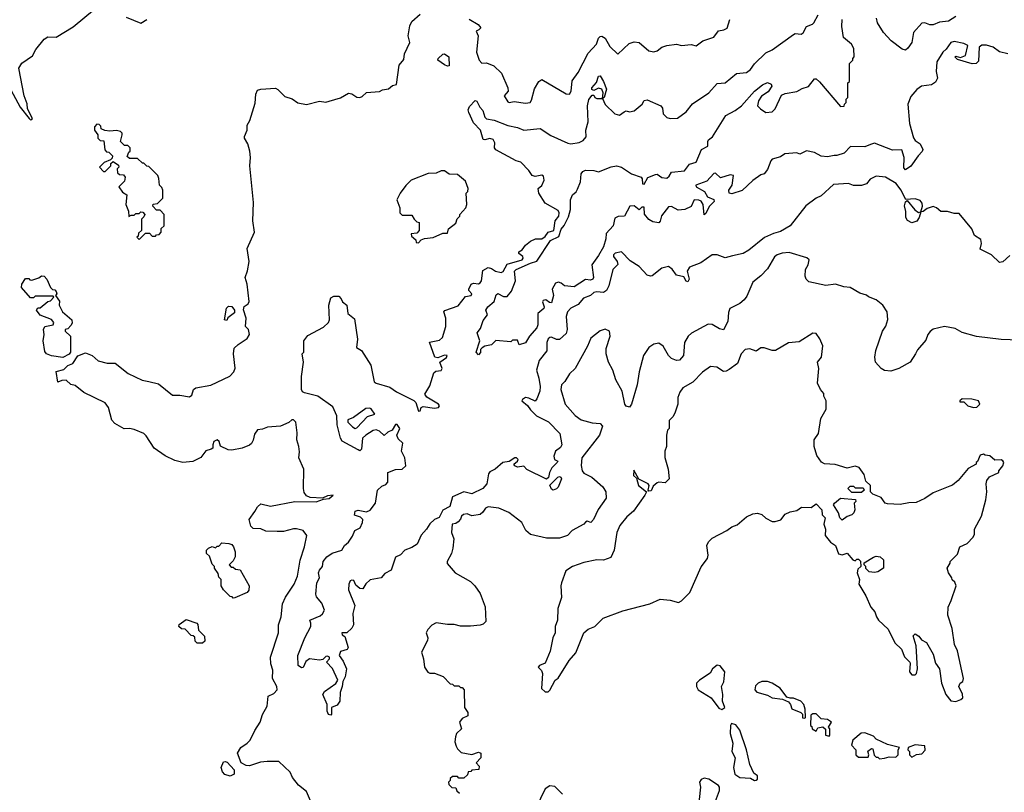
# Model space of a CAD drawing. Extents: x 1861455 to 2058065, y 200073 to 437907.
# Tile 19 of 256: x 1937279 to 1943344, y 252823 to 257585. Entities that reach past the tile are written whole.
import ezdxf

# ---------------------------------------------------------------- set-up
doc = ezdxf.new("R2010")
doc.units = 0

msp = doc.modelspace()

# ---------------------------------------------------------------- linework, layer by layer
at = {"layer": '0CON05XD'}
for points in [[(1937225, 257152.5), (1937282.5, 257045), (1937337.5, 256975), (1937345, 256967.5), (1937355, 256970), (1937357.5, 256975), (1937327.5, 257035), (1937326.4, 257066.4), (1937306.7, 257115), (1937273.9, 257286.1), (1937292.3, 257317.7), (1937357.7, 257362.3), (1937379.3, 257400.7), (1937430, 257465), (1937451.7, 257478.3), (1937505, 257476.7), (1937608.3, 257541.7), (1937740.7, 257649.3)], [(1938803.6, 253013.6), (1938762, 253008), (1938695, 252986.7), (1938675, 252988.8), (1938642.5, 253005), (1938621.9, 253065), (1938641, 253099), (1938680.8, 253125), (1938699.2, 253145), (1938726.7, 253205), (1938761.2, 253255), (1938775, 253302.5), (1938803.3, 253355), (1938810, 253415), (1938845, 253432), (1938864.2, 253455), (1938864, 253475), (1938836.7, 253525), (1938838.8, 253575), (1938826.7, 253615), (1938823.9, 253656.1), (1938873.3, 253805), (1938873.3, 253855), (1938890, 253905), (1938898.8, 253985), (1938916.7, 254025), (1938970, 254105), (1938990.8, 254155), (1939006, 254254), (1939033.3, 254335), (1939047.5, 254405), (1939025, 254437.5), (1938985, 254446.7), (1938965, 254446.7), (1938905, 254430), (1938865, 254430), (1938795, 254432.5), (1938765, 254447.5), (1938718.3, 254448.3), (1938703, 254463), (1938693.3, 254505), (1938726.7, 254553.3), (1938745, 254582.5), (1938765, 254600), (1938825, 254586.2), (1938974.1, 254615.9), (1939105, 254612.9), (1939150.7, 254629.3), (1939185, 254634.3), (1939210, 254655), (1939175, 254651.2), (1939144.3, 254635.7), (1939069.5, 254639.6), (1939045, 254650), (1939031.7, 254671.7), (1939027.1, 254695), (1939029.5, 254815), (1938999.4, 254885), (1939002.3, 254922.3), (1938999.2, 254955), (1938985.8, 254995.8), (1938988.3, 255038.3), (1938979.4, 255105), (1938965, 255118.1), (1938955, 255119.2), (1938937, 255103), (1938885, 255079.4), (1938805, 255074.3), (1938775, 255061.1), (1938745, 255057.8), (1938725, 255030), (1938717.5, 254992.5), (1938706.4, 254973.6), (1938695, 254962.5), (1938650, 254945), (1938585, 254931.2), (1938564, 254934), (1938517, 254957), (1938507.5, 254985), (1938495, 254995.5), (1938475.8, 254985), (1938468.8, 254965), (1938470, 254945), (1938458.3, 254938.3), (1938425, 254926.7), (1938395, 254887.5), (1938345, 254862), (1938285, 254856.7), (1938235, 254868.8), (1938175, 254896.2), (1938106.7, 254945), (1938059.2, 255019.2), (1938043.6, 255033.6), (1937985, 255060), (1937955, 255066.2), (1937923.6, 255063.6), (1937865, 255096.7), (1937847, 255117), (1937826, 255195), (1937805, 255223.8), (1937675, 255287.5), (1937620.7, 255330.7), (1937595, 255337.5), (1937565, 255362.5), (1937538.3, 255361.7), (1937515, 255350), (1937504, 255416), (1937550.7, 255429.3), (1937575, 255453.3), (1937607.5, 255465), (1937637, 255513), (1937685, 255532.5), (1937725, 255516.2), (1937762.7, 255482.7), (1937818, 255468), (1937868.1, 255468.1), (1937947.5, 255405), (1938032.7, 255362.7), (1938075, 255356), (1938135, 255341.2), (1938220, 255270), (1938265, 255270), (1938325, 255260.6), (1938338.7, 255271.3), (1938350.8, 255305), (1938363.8, 255315), (1938456.9, 255333.1), (1938573, 255387), (1938598.2, 255415), (1938606.8, 255436.8), (1938596.7, 255525), (1938600.3, 255559.7), (1938625, 255584), (1938680.6, 255619.4), (1938694.4, 255645), (1938688.1, 255675), (1938670, 255695), (1938674.3, 255745), (1938657.5, 255797.5), (1938662.6, 255817.4), (1938685.9, 255834.1), (1938692.4, 255847.6), (1938680.6, 255955), (1938667.8, 255995), (1938682.4, 256037.7), (1938692, 256095), (1938680, 256175), (1938725.6, 256274.4), (1938715.6, 256344.4), (1938718.8, 256458.8), (1938696.7, 256685), (1938701.2, 256735), (1938696.7, 256775), (1938685, 256820), (1938663.3, 256855), (1938663.3, 256865), (1938680, 256905), (1938680, 256935), (1938697, 256963), (1938729.3, 257070.7), (1938733.3, 257125), (1938745, 257150), (1938765, 257156.7), (1938855, 257162.5), (1938870, 257155), (1938911.7, 257111.7), (1938957, 257097), (1938993, 257073), (1939045, 257062.5), (1939125, 257082.5), (1939165, 257077.5), (1939185, 257082.5), (1939255, 257103.3), (1939305, 257132.5), (1939325, 257127.5), (1939355, 257106.7), (1939375, 257106.2), (1939388.8, 257111.2), (1939415, 257136.7), (1939495, 257142.5), (1939515, 257152.5), (1939551.7, 257158.3), (1939575, 257180), (1939600, 257185), (1939617.5, 257305), (1939645, 257340), (1939650, 257375), (1939682.5, 257445), (1939673.1, 257485), (1939683.1, 257546.9), (1939695, 257574), (1939745, 257619.2)], [(1937935, 257600), (1938025, 257563.8), (1938063.2, 257586.8)], [(1941668.8, 256128.8), (1941625, 256117.5), (1941575, 256136.2), (1941545, 256136), (1941475, 256086.2), (1941405, 256058.8), (1941390, 256035), (1941403.8, 255985), (1941395, 255970), (1941385, 255972.5), (1941369.1, 255999.1), (1941325, 256011.2), (1941298.3, 256048.3), (1941275, 256063.8), (1941235, 256053.8), (1941175, 256006.7), (1941165, 256003.3), (1941145, 256010), (1941095, 256063.3), (1941039.5, 256099.5), (1940985.7, 256155), (1940946.2, 256145), (1940936.2, 256135), (1940936.7, 256125), (1940958.8, 256095), (1940963, 256077), (1940933.3, 256045), (1940908.9, 255945), (1940893.8, 255915), (1940875, 255903.2), (1940835, 255908.4), (1940815.6, 255904.5), (1940794.3, 255885.6), (1940751, 255869), (1940719.5, 255830.5), (1940673.1, 255806.9), (1940654.4, 255785), (1940645.5, 255755), (1940650.8, 255675), (1940645, 255650), (1940605, 255614), (1940585, 255614), (1940555, 255628.8), (1940545, 255626.2), (1940535, 255618.8), (1940526.9, 255595), (1940525.6, 255545), (1940478.6, 255485), (1940462.2, 255425), (1940477.5, 255375), (1940484.4, 255325), (1940482.5, 255295), (1940465, 255247.5), (1940455, 255233.8), (1940415, 255253.3), (1940395, 255256.2), (1940377.1, 255245), (1940373.1, 255235), (1940408, 255208), (1940425, 255180), (1940463.2, 255143.2), (1940536.3, 255106.3), (1940605.7, 255035), (1940619.2, 254965), (1940610.9, 254949.1), (1940578.6, 254925), (1940568.5, 254895), (1940574, 254875), (1940593.3, 254865), (1940590, 254855), (1940557.3, 254822.7), (1940542, 254795), (1940536.4, 254763.6), (1940525, 254753.8), (1940402.1, 254812.1), (1940385, 254833.8), (1940345, 254828), (1940330, 254835), (1940322.5, 254845), (1940346.4, 254863.6), (1940348.9, 254875), (1940340, 254885), (1940330, 254885), (1940295, 254862.5), (1940255, 254856.2), (1940208.8, 254815), (1940175, 254799.2), (1940165.9, 254785), (1940156.7, 254725), (1940131.2, 254695), (1940065, 254662.5), (1940014, 254674), (1939945, 254643.3), (1939928.6, 254585), (1939885, 254561.4), (1939862.4, 254517.6), (1939835, 254503.5), (1939805, 254477.7), (1939785.9, 254445), (1939751.7, 254408.3), (1939726.6, 254353.4), (1939695, 254332.1), (1939652, 254315), (1939625, 254285.7), (1939595, 254272.9), (1939566.7, 254193.2), (1939528, 254172), (1939505.3, 254144.7), (1939437.3, 254132.7), (1939411.2, 254108.8), (1939393, 254077), (1939375, 254078.8), (1939349.1, 254099.1), (1939337.6, 254127.6), (1939325, 254130.8), (1939315, 254126), (1939307.1, 254105), (1939305, 254070), (1939344, 253975), (1939330.8, 253925), (1939334.4, 253855), (1939325.4, 253834.6), (1939295, 253806.2), (1939262.5, 253805), (1939265, 253793.3), (1939282.5, 253782.5), (1939302.5, 253715), (1939296.1, 253703.9), (1939255, 253691.2), (1939246.1, 253666.1), (1939272.1, 253632.1), (1939291.9, 253585), (1939284.2, 253535), (1939269.2, 253505), (1939265.6, 253474.4), (1939252.3, 253437.7), (1939252, 253385), (1939235, 253360.8), (1939200, 253345), (1939200, 253305), (1939195, 253297.5), (1939181.7, 253301.7), (1939172.5, 253322.5), (1939172.5, 253365), (1939146.2, 253425), (1939156.7, 253445), (1939225.9, 253494.1), (1939238, 253515), (1939206.9, 253586.9), (1939170, 253625), (1939188, 253645), (1939188, 253655), (1939175, 253662), (1939165, 253660), (1939147.5, 253642.5), (1939125, 253638), (1939065, 253645.6), (1939041.5, 253628.5), (1939025, 253593.3), (1939015, 253590), (1938993.8, 253605), (1938993, 253667), (1939036.2, 253775), (1939072.1, 253845), (1939073.3, 253865), (1939066.2, 253885), (1939129.7, 253910.3), (1939145, 253923.3), (1939156, 253945), (1939139.7, 253989.7), (1939108.5, 254028.5), (1939103.9, 254043.9), (1939108.7, 254115), (1939126.1, 254145), (1939120, 254175), (1939125, 254192.5), (1939145.4, 254214.6), (1939149.2, 254245), (1939170.3, 254275), (1939205, 254296.3), (1939262.7, 254315), (1939279.3, 254345), (1939304.8, 254365), (1939329.2, 254400.8), (1939343.1, 254436.9), (1939376.5, 254453.5), (1939391.6, 254485), (1939393.5, 254505), (1939378.9, 254518.9), (1939340.8, 254530.8), (1939345.8, 254555), (1939365, 254561.1), (1939415, 254550.7), (1939438, 254562), (1939471.1, 254605), (1939483.8, 254685), (1939510.9, 254709.1), (1939535, 254719.7), (1939546.3, 254733.7), (1939546.2, 254793.8), (1939595, 254813.1), (1939635, 254813.8), (1939656.7, 254835), (1939650.9, 254885), (1939631.9, 254925), (1939638.7, 254975), (1939611.2, 255001.2), (1939601.7, 255025), (1939620, 255065), (1939605, 255090.8), (1939595, 255090.8), (1939574.5, 255055.5), (1939546.8, 255043.2), (1939525, 255023.2), (1939495, 255049.6), (1939475, 255057.3), (1939457, 255053), (1939411.4, 255025), (1939391.4, 255005), (1939385, 254937.5), (1939375, 254927.5), (1939363.3, 254933.3), (1939265, 254987.5), (1939255, 255006.7), (1939235, 255087.5), (1939232.9, 255142.9), (1939208.5, 255198.5), (1939115, 255264.3), (1939034.5, 255284.5), (1939021.8, 255291.8), (1939015.6, 255305.6), (1939014.5, 255385.5), (1939027.1, 255475), (1939020, 255525), (1939030, 255535), (1939030, 255605), (1939055, 255637.5), (1939150.7, 255689.3), (1939180.7, 255719.3), (1939186.7, 255735), (1939183.3, 255825), (1939195, 255870), (1939215, 255880), (1939245, 255880), (1939260, 255865), (1939267, 255847), (1939294, 255825), (1939300, 255775), (1939341.2, 255741.2), (1939360.8, 255615), (1939353.8, 255565), (1939385.5, 255545.5), (1939442.2, 255455), (1939463.1, 255353.1), (1939475, 255344.4), (1939559.2, 255319.2), (1939599.3, 255290.7), (1939707.9, 255237.9), (1939718.9, 255225), (1939735, 255172.9), (1939745, 255173.8), (1939751.9, 255195), (1939765, 255200.4), (1939835, 255189.7), (1939858.9, 255195), (1939864.4, 255205), (1939858.6, 255215), (1939787.5, 255257.5), (1939773.8, 255276.2), (1939805, 255327.5), (1939830.8, 255409.2), (1939842.3, 255417.7), (1939875, 255423.5), (1939882.1, 255435), (1939867.1, 255475), (1939907.6, 255502.3), (1939912, 255515), (1939895, 255517.9), (1939855, 255501.1), (1939835.4, 255505.4), (1939803.4, 255596.6), (1939865, 255609.1), (1939884, 255626), (1939903.3, 255695), (1939904.3, 255745), (1939892.5, 255785), (1939897, 255793), (1939979.6, 255820.4), (1940025, 255878), (1940060, 255885), (1940064.2, 255895), (1940045.8, 255915), (1940045.7, 255925), (1940060, 255955), (1940075, 255961.1), (1940105, 255957.5), (1940116, 255964), (1940124.2, 255975.8), (1940131.9, 256038.1), (1940165, 256057.5), (1940185, 256052.2), (1940209.2, 256035), (1940245, 256027.3), (1940256.5, 256033.5), (1940282.6, 256077.4), (1940374, 256105), (1940380, 256115), (1940377.5, 256125), (1940353.2, 256143.2), (1940353.8, 256155), (1940375, 256167.5), (1940394.7, 256195.3), (1940425, 256220.6), (1940456.2, 256233.8), (1940495, 256233.6), (1940515, 256248.2), (1940534.2, 256275.8), (1940568.5, 256285), (1940577.3, 256345), (1940600, 256375), (1940602.7, 256395), (1940595, 256408.5), (1940516.2, 256455), (1940476.7, 256515), (1940473.3, 256545), (1940495, 256563.8), (1940510.4, 256595), (1940505, 256620), (1940495, 256626.7), (1940455, 256618.1), (1940435.5, 256625.4), (1940415.3, 256655.4), (1940365, 256707.1), (1940336.7, 256715), (1940212.4, 256782.4), (1940204.7, 256795), (1940205.2, 256825), (1940195, 256846.3), (1940175, 256853), (1940145, 256844.1), (1940135, 256846.7), (1940117.1, 256905), (1940075, 256948.6), (1940045, 257013.3), (1940041.2, 257028.8), (1940049.2, 257050.8), (1940085, 257086.7), (1940095, 257083.3), (1940114.4, 257045), (1940132.9, 257025), (1940143.3, 256985), (1940155, 256973.5), (1940201.2, 256965), (1940285, 256932.9), (1940345, 256921.4), (1940385, 256903.1), (1940485, 256913.8), (1940550.3, 256870.3), (1940655, 256823.3), (1940675, 256820), (1940725, 256827.5), (1940750.3, 256839.7), (1940767.5, 256862.5), (1940766.9, 256905), (1940781.4, 256955), (1940776, 257055), (1940785, 257092.5), (1940805, 257120), (1940815, 257120), (1940822.5, 257105), (1940835, 257098.8), (1940870, 257100), (1940873.8, 257135), (1940865.8, 257155.8), (1940845, 257162.5), (1940815, 257147.5), (1940803.3, 257155), (1940803.3, 257165), (1940831.9, 257198.1), (1940845, 257236), (1940855, 257238.8), (1940876.2, 257205), (1940893, 257157), (1940880, 257105), (1940870, 257100), (1940885, 257062.5), (1940944.1, 257004.1), (1940973, 256997), (1941003, 257017), (1941015, 257022.5), (1941035, 257017.5), (1941065, 257022.5), (1941112.5, 257065), (1941125, 257087.5), (1941145, 257090), (1941227.5, 257055), (1941239.3, 257039.3), (1941242.5, 257005), (1941265, 256981.9), (1941285, 256975.7), (1941331.7, 256978.3), (1941385, 257016.7), (1941424.1, 257065.9), (1941523.3, 257135), (1941575, 257191.2), (1941625, 257196), (1941695, 257254.2), (1941755, 257258.5), (1941781.2, 257278.8), (1941805, 257313.8), (1941875, 257380), (1941915, 257400), (1942045, 257493.8), (1942055, 257498.8), (1942093.6, 257496.4), (1942105, 257503.3), (1942125, 257542.5), (1942163.3, 257556.7), (1942170, 257565), (1942196.7, 257615)], [(1940048.8, 257588.8), (1940102.5, 257555), (1940120, 257535), (1940108.3, 257521.7), (1940090, 257515), (1940102.5, 257485), (1940093.3, 257385), (1940110, 257335), (1940125, 257317.5), (1940155, 257320), (1940200.7, 257300.7), (1940246.1, 257256.1), (1940286.7, 257165), (1940287.5, 257145), (1940262.5, 257115), (1940285, 257078), (1940295, 257074), (1940325, 257081.2), (1940395, 257071.2), (1940422.5, 257075), (1940431.7, 257088.3), (1940450.3, 257159.7), (1940476.7, 257205), (1940495, 257216.7), (1940645, 257128), (1940665, 257126.2), (1940676.7, 257145), (1940681.6, 257208.4), (1940719.6, 257260.4), (1940780.7, 257379.3), (1940832.6, 257435), (1940845, 257471.2), (1940855, 257481.9), (1940865, 257483.1), (1940885, 257470.8), (1940915, 257419.2), (1940963, 257373), (1941032.7, 257437.3), (1941065, 257448), (1941095, 257443.8), (1941155, 257393.8), (1941185, 257386.7), (1941205, 257393.3), (1941234.1, 257415.9), (1941265, 257426.2), (1941325, 257433.3), (1941355, 257426.7), (1941415, 257432.5), (1941446.4, 257423.6), (1941486.4, 257453.6), (1941555, 257476.7), (1941583, 257517), (1941617, 257523), (1941636.4, 257533.6), (1941654.1, 257585.9)], [(1943188.8, 257415), (1943185, 257330), (1943170, 257315), (1943145, 257313.8), (1943055, 257340), (1943040, 257355), (1943045, 257360), (1943075, 257351.2), (1943105, 257364), (1943118.8, 257425), (1943095, 257438.5), (1943035, 257449.6), (1943014.3, 257445), (1942985, 257402.5), (1942964.4, 257385.5), (1942928.6, 257325), (1942924.2, 257265), (1942932, 257225), (1942920.7, 257199.3), (1942895, 257182.5), (1942834.1, 257175.9), (1942805.8, 257154.2), (1942767.9, 257112.1), (1942750, 257065), (1942760.8, 256945), (1942785, 256856.7), (1942795, 256841.2), (1942825, 256820), (1942842, 256785), (1942837.9, 256772.1), (1942813.2, 256746.8), (1942768.3, 256681.7), (1942735, 256660), (1942725, 256672.5), (1942727.3, 256735), (1942713, 256783), (1942655, 256781.4), (1942545, 256824.5), (1942518.8, 256815), (1942485, 256800.6), (1942397.5, 256802.5), (1942357.7, 256762.3), (1942313, 256747), (1942295, 256748.8), (1942255, 256738.8), (1942215, 256743.8), (1942175, 256766.7), (1942125, 256776.8), (1942085, 256755.7), (1942065, 256765.3), (1941991.2, 256758.8), (1941965, 256740.4), (1941914.5, 256725), (1941905.3, 256714.7), (1941885, 256661.4), (1941865.5, 256634.5), (1941845, 256628), (1941795, 256594.2), (1941728.3, 256531.7), (1941665, 256512), (1941650, 256515), (1941646.2, 256535), (1941667.5, 256565), (1941675.8, 256625), (1941655, 256627.9), (1941595, 256611.1), (1941565, 256638.9), (1941555, 256637.5), (1941510.9, 256589.1), (1941444.2, 256565), (1941446.2, 256555), (1941496.4, 256526.4), (1941515, 256493.3), (1941555, 256477.5), (1941557.5, 256465), (1941525.9, 256434.1), (1941505, 256390), (1941495, 256382.5), (1941488.8, 256445), (1941477.1, 256467.1), (1941463, 256473), (1941434.4, 256475.6), (1941415.8, 256434.2), (1941375.5, 256414.5), (1941335, 256411.8), (1941295, 256433.5), (1941275, 256430.8), (1941233, 256377), (1941225, 256342.5), (1941215, 256333.8), (1941180, 256340), (1941155, 256353.8), (1941127.3, 256387.3), (1941125, 256428.8), (1941110.3, 256429.7), (1941095, 256412.5), (1941065, 256437.8), (1941037.5, 256435), (1941005, 256373.3), (1940965, 256372.5), (1940945, 256362.5), (1940934.2, 256315), (1940891.9, 256268), (1940890.4, 256235), (1940874.5, 256185), (1940845, 256131.1), (1940803.1, 256075), (1940814, 255995), (1940810, 255985), (1940795, 255979.4), (1940765, 255983.1), (1940695, 255937.8), (1940635, 255944.6), (1940615, 255961.5), (1940597.4, 255967.4), (1940578.9, 255961.1), (1940560, 255925), (1940568.2, 255885), (1940555, 255840), (1940541.7, 255841.7), (1940519.3, 255859.3), (1940503.3, 255855), (1940500, 255845), (1940510, 255815), (1940507.5, 255805), (1940470, 255775), (1940470.8, 255705), (1940465, 255686.7), (1940420, 255635), (1940395, 255592.5), (1940355, 255580), (1940345, 255610), (1940315, 255610), (1940305, 255600), (1940212.5, 255607.5), (1940185, 255580), (1940145, 255572.5), (1940127, 255563), (1940118.3, 255551.7), (1940117, 255533), (1940105, 255520), (1940090, 255535), (1940112.5, 255605), (1940097.5, 255655), (1940117.5, 255682.5), (1940135, 255730), (1940160, 255765), (1940150, 255795), (1940162.5, 255815), (1940202.5, 255847.5), (1940215, 255890), (1940225, 255897.5), (1940258.3, 255878.3), (1940281.7, 255878.3), (1940309.2, 255910.8), (1940334, 255975), (1940326.2, 256035), (1940336.7, 256045), (1940425, 256084.4), (1940463.9, 256096.1), (1940549.1, 256225), (1940600.6, 256249.4), (1940615, 256294), (1940633.7, 256316.3), (1940659.2, 256370.7), (1940671.9, 256415), (1940672.2, 256475), (1940685, 256506.2), (1940706.9, 256523.1), (1940715, 256540), (1940732.9, 256585), (1940738.6, 256635), (1940748.3, 256648.3), (1940765, 256656.5), (1940815, 256656), (1940845, 256646.7), (1940921.7, 256678.3), (1940955, 256684.2), (1940986.7, 256675), (1941047.5, 256635), (1941107.5, 256615), (1941113.8, 256605), (1941115, 256572.5), (1941125, 256571.2), (1941148, 256612), (1941195, 256631.2), (1941205, 256633.3), (1941235, 256611.5), (1941265, 256608.8), (1941280.1, 256619.9), (1941295, 256646.2), (1941375, 256654.2), (1941405, 256693.8), (1941445, 256706.2), (1941478.1, 256785), (1941518.2, 256805), (1941517.1, 256835), (1941522.5, 256845), (1941546.3, 256863.7), (1941629.2, 256995), (1941685.5, 257024.5), (1941725, 257054.2), (1941805.8, 257145), (1941855, 257184.4), (1941885, 257196.9), (1941908.1, 257188.1), (1941912.5, 257175), (1941889.5, 257140.4), (1941847.4, 257112.6), (1941829.2, 257085), (1941824, 257054), (1941842.5, 257035), (1941875, 257013.3), (1941915, 257017.5), (1941932.5, 257035), (1941970.7, 257119.3), (1941995, 257130), (1942067, 257143), (1942098.3, 257161.7), (1942137, 257173), (1942175, 257220), (1942185, 257220), (1942205, 257202.5), (1942335, 257050), (1942358.3, 257051.7), (1942360, 257065), (1942370, 257075), (1942370, 257095), (1942380, 257105), (1942380, 257195), (1942390, 257205), (1942390, 257315), (1942410, 257335), (1942410, 257345), (1942420, 257355), (1942417, 257407), (1942402.5, 257435), (1942354.3, 257474.3), (1942342.3, 257542.3), (1942344.5, 257585.5)], [(1943045, 257603.8), (1943000, 257575), (1942945, 257570), (1942905, 257553.3), (1942885, 257553.3), (1942855, 257566.2), (1942836.1, 257563.9), (1942783.8, 257505), (1942774.2, 257445), (1942750.2, 257409.8), (1942735, 257398.1), (1942715, 257402.3), (1942647.5, 257455), (1942600, 257505), (1942562.5, 257565), (1942557.5, 257595)], [(1943365, 257374.2), (1943315, 257386), (1943275, 257416.2), (1943235, 257428.8), (1943205, 257428.8), (1943188.8, 257415)], [(1939915, 257297.5), (1939895, 257306.7), (1939854.5, 257334.5), (1939857.5, 257345), (1939885, 257373.3), (1939895, 257373.8), (1939922.5, 257355), (1939925, 257300), (1939915, 257297.5)], [(1938015, 256230), (1938055, 256270), (1938078.3, 256268.3), (1938095, 256250), (1938115, 256250), (1938121.7, 256258.3), (1938138.3, 256261.7), (1938150, 256275), (1938151.7, 256298.3), (1938170, 256315), (1938170, 256385), (1938145, 256410), (1938121.7, 256411.7), (1938100, 256435), (1938101.7, 256448.3), (1938128.3, 256451.7), (1938160, 256485), (1938160, 256535), (1938155, 256550), (1938140, 256565), (1938137, 256607), (1938130, 256625), (1938075, 256680), (1938061.7, 256681.7), (1938045, 256700), (1938035, 256700), (1938005, 256730), (1937955, 256730), (1937941.7, 256741.7), (1937951.7, 256768.3), (1937960, 256775), (1937960, 256795), (1937945, 256810), (1937925, 256810), (1937900, 256835), (1937910, 256875), (1937910, 256885), (1937900, 256895), (1937875, 256902.5), (1937835, 256897.5), (1937803, 256903), (1937781.7, 256911.7), (1937778.3, 256928.3), (1937768.3, 256938.3), (1937755, 256940), (1937740, 256925), (1937740, 256905), (1937760, 256875), (1937760, 256855), (1937775, 256840), (1937798.3, 256838.3), (1937803, 256783), (1937815, 256770), (1937828.3, 256768.3), (1937850, 256745), (1937848.3, 256731.7), (1937838.3, 256721.7), (1937800, 256705), (1937770, 256675), (1937795, 256650), (1937805, 256650), (1937840, 256685), (1937841.7, 256698.3), (1937855, 256710), (1937888.3, 256688.3), (1937890, 256675), (1937880, 256665), (1937881.7, 256641.7), (1937895, 256630), (1937918.3, 256628.3), (1937930, 256615), (1937925, 256590), (1937890, 256555), (1937911.7, 256521.7), (1937940, 256505), (1937932.5, 256445), (1937950, 256405), (1937951.7, 256371.7), (1937965, 256380), (1937985, 256380), (1937995, 256390), (1938015, 256390), (1938025, 256400), (1938038.3, 256398.3), (1938050, 256385), (1938045, 256370), (1938030, 256355), (1938030, 256285), (1938011.7, 256268.3), (1938008.3, 256251.7), (1938000, 256245), (1938015, 256230)], [(1939735, 256210), (1939751.7, 256228.3), (1939773, 256237), (1939827, 256243), (1939885, 256270), (1939915, 256270), (1939920, 256295), (1939965, 256330), (1939973, 256357), (1939990, 256375), (1939990, 256385), (1940027.5, 256425), (1940032.5, 256445), (1940030, 256515), (1940040, 256525), (1940042.5, 256545), (1940025, 256590), (1939975, 256630), (1939925, 256632.5), (1939895, 256652.5), (1939875, 256652.5), (1939845, 256640), (1939795, 256637.5), (1939690, 256595), (1939657, 256563), (1939622.5, 256515), (1939602.5, 256475), (1939620, 256425), (1939620, 256395), (1939635, 256380), (1939695, 256380), (1939710, 256355), (1939725, 256340), (1939740, 256335), (1939740, 256285), (1939725, 256270), (1939690, 256265), (1939691.7, 256251.7), (1939718.3, 256228.3), (1939721.7, 256211.7), (1939735, 256210)], [(1943378.3, 256131.7), (1943335, 256092.5), (1943315, 256087.5), (1943265, 256136.7), (1943195, 256170), (1943204.2, 256205.8), (1943199.7, 256229.7), (1943161.2, 256255), (1943143.3, 256295), (1943065, 256390), (1943035, 256390), (1942993, 256403), (1942953.6, 256403.6), (1942926.1, 256426.1), (1942905, 256433.3), (1942869.5, 256420.4), (1942845, 256402.5), (1942830, 256400), (1942820, 256365), (1942805, 256342.5), (1942775, 256332.5), (1942747, 256347), (1942736.7, 256365), (1942736.4, 256403.6), (1942728.3, 256438.3), (1942735, 256462.5), (1942745, 256470), (1942792.3, 256412.3), (1942815, 256397.5), (1942830, 256400), (1942840, 256435), (1942837.5, 256455), (1942825, 256470.6), (1942795, 256480.5), (1942737.5, 256477.5), (1942706.7, 256536.7), (1942677.1, 256575), (1942612.5, 256615), (1942555, 256620.8), (1942517.7, 256602.3), (1942495, 256572.5), (1942465, 256562.5), (1942415, 256562.5), (1942385, 256575.8), (1942290.9, 256569.1), (1942215, 256500), (1942184.2, 256485.8), (1942121.7, 256438.3), (1942025, 256313.8), (1941965, 256280), (1941922.3, 256267.7), (1941867.7, 256242.3), (1941771.2, 256165), (1941735, 256144), (1941668.8, 256128.8)], [(1943435, 255610), (1943325, 255613.8), (1943171.7, 255631.7), (1943085, 255656.2), (1943041.7, 255681.7), (1942975, 255693.3), (1942905, 255677.5), (1942887, 255663), (1942873.3, 255645), (1942860.5, 255609.6), (1942809.7, 255550.3), (1942796, 255525), (1942765, 255473.3), (1942693.9, 255436.1), (1942645, 255418.8), (1942605, 255423.8), (1942586.1, 255436.1), (1942550, 255475), (1942546.7, 255505), (1942553, 255547), (1942593.8, 255665), (1942613.6, 255696.4), (1942627, 255737), (1942622.5, 255785), (1942596.1, 255826.1), (1942555, 255857.5), (1942506.7, 255876.7), (1942495, 255887.5), (1942455, 255900), (1942394.1, 255934.1), (1942355, 255938), (1942305, 255955.7), (1942245, 255946.7), (1942139.3, 255969.3), (1942122.5, 255985), (1942117.5, 256005), (1942120, 256045), (1942136.7, 256075), (1942142.5, 256105), (1942127, 256117), (1942019.1, 256149.1), (1941975, 256145.7), (1941944.6, 256135.4), (1941927.4, 256122.6), (1941885, 256050), (1941845, 256006.2), (1941795, 255966.7), (1941758.3, 255881.7), (1941741.2, 255858.8), (1941715, 255836.2), (1941654.2, 255805.8), (1941645, 255780), (1941640, 255725), (1941615, 255673.3), (1941589.3, 255679.3), (1941545, 255706.7), (1941520.7, 255709.3), (1941416.4, 255653.6), (1941396.1, 255633.9), (1941373.3, 255595), (1941368.8, 255515), (1941343.6, 255486.4), (1941325, 255483.8), (1941295, 255496), (1941275.8, 255515), (1941242.4, 255572.4), (1941215, 255590.8), (1941185, 255585.7), (1941154.2, 255565), (1941121.5, 255515), (1941094.4, 255415), (1941082.9, 255335), (1941048, 255215), (1941035, 255196.7), (1941015, 255203.8), (1941006.2, 255215), (1940989.4, 255295), (1940951.1, 255365), (1940933.6, 255425), (1940905.5, 255475), (1940891.1, 255525), (1940890.9, 255559.1), (1940916, 255635), (1940912.5, 255665), (1940885, 255677.5), (1940855, 255667.5), (1940797, 255623), (1940776.7, 255573.3), (1940700, 255435), (1940665, 255402.5), (1940636.7, 255355), (1940616.7, 255335), (1940612, 255305), (1940640, 255215), (1940701.2, 255145), (1940738.1, 255118.1), (1940805, 255100.8), (1940855, 255096.2), (1940869.2, 255079.2), (1940851.4, 255025), (1940742.5, 254885), (1940737.7, 254837.7), (1940744.2, 254805), (1940755, 254790), (1940803.3, 254765), (1940871.2, 254705), (1940890, 254675), (1940891.2, 254635), (1940843, 254567), (1940813.8, 254505), (1940797.5, 254485), (1940775, 254493.3), (1940765, 254488.8), (1940754.4, 254475.6), (1940682.7, 254437.3), (1940652.5, 254405), (1940605, 254390), (1940525, 254388.8), (1940425, 254412.5), (1940397, 254437), (1940372.5, 254485), (1940293, 254547), (1940230, 254575), (1940165, 254583.1), (1940148.6, 254575), (1940131.3, 254548.7), (1940115, 254536), (1940065, 254528), (1940035, 254538.6), (1940013.7, 254536.3), (1940000, 254525), (1939993.8, 254506.2), (1939979.3, 254490.7), (1939965, 254480), (1939942.5, 254475), (1939940, 254425), (1939952.5, 254385), (1939947, 254327), (1939940, 254295), (1939912.5, 254245), (1939913, 254233), (1939962.5, 254175), (1940055, 254122.5), (1940083.3, 254095), (1940115, 254047.5), (1940146.4, 253966.4), (1940150, 253875), (1940135, 253860), (1940115, 253852.5), (1940055, 253847.5), (1939995, 253847.5), (1939955, 253857.5), (1939915, 253856.7), (1939845, 253867.5), (1939817, 253853), (1939793, 253827), (1939782.5, 253805), (1939792.5, 253775), (1939791.7, 253758.3), (1939753.6, 253686.4), (1939766.4, 253646.4), (1939772.5, 253595), (1939793.6, 253563.6), (1939805, 253557.5), (1939835, 253557.5), (1939887, 253537), (1939931.7, 253491.7), (1939945, 253490), (1939955, 253480), (1939985, 253480), (1939995, 253470), (1940005, 253470), (1940017.5, 253455), (1940020, 253345), (1940040, 253315), (1940040, 253295), (1940005, 253277.5), (1939987.5, 253255), (1940000, 253215), (1939970, 253185), (1939963.3, 253165), (1939960, 253135), (1939968.3, 253108.3), (1939975, 253090), (1939998.3, 253068.3), (1940065, 253056.7), (1940105, 253070), (1940120, 253065), (1940120, 253035), (1940090, 253005), (1940110, 252985), (1940106.7, 252963.3), (1940065, 252960), (1940058.3, 252951.7), (1940041.7, 252948.3), (1940038.3, 252931.7), (1940015, 252910), (1939985, 252910), (1939975, 252920), (1939945, 252920), (1939931.7, 252908.3), (1939930, 252895), (1939920, 252885), (1939921.7, 252871.7), (1939941.7, 252851.7), (1939965, 252850), (1939971.7, 252831.7), (1939988.3, 252818.3)], [(1937545, 255503.3), (1937475, 255514), (1937445, 255526.2), (1937435, 255540), (1937423.8, 255605), (1937430, 255645), (1937425, 255676.2), (1937435, 255693.6), (1937486.2, 255703.8), (1937489.3, 255719.3), (1937475, 255737.5), (1937405, 255763.8), (1937382.5, 255795), (1937391.7, 255808.3), (1937405, 255810), (1937451.7, 255848.3), (1937468.3, 255851.7), (1937490, 255875), (1937485, 255880), (1937375, 255880), (1937365, 255870), (1937345, 255870), (1937290, 255935), (1937292.5, 255955), (1937315, 255990), (1937335, 255990), (1937341.7, 255981.7), (1937355, 255980), (1937397, 255993), (1937413, 256007), (1937430, 256005), (1937446.7, 255985), (1937470, 255935), (1937481.7, 255921.7), (1937495, 255920), (1937505, 255910), (1937507.5, 255895), (1937500, 255885), (1937525, 255850), (1937522.5, 255825), (1937542.5, 255785), (1937600, 255735), (1937602.5, 255715), (1937595, 255700), (1937575, 255680), (1937560, 255675), (1937560, 255665), (1937592.5, 255635), (1937592.5, 255535), (1937585, 255522.5), (1937545, 255503.3)], [(1938555, 255730), (1938540, 255735), (1938553, 255807), (1938565, 255820), (1938585, 255817.5), (1938602.5, 255795), (1938601.7, 255778.3), (1938561.7, 255748.3), (1938555, 255730)], [(1943045, 253382.5), (1943075.9, 253394.1), (1943087.5, 253405), (1943087, 253427), (1943063.3, 253475), (1943072.5, 253495), (1943087.5, 253505), (1943092.5, 253525), (1943056, 253695), (1943036.2, 253735), (1943022.3, 253832.3), (1942996.7, 253915), (1942997.5, 253965), (1943017.5, 254005), (1943047.5, 254095), (1943038.3, 254118.3), (1943021.7, 254131.7), (1943020, 254145), (1943000, 254175), (1942992.5, 254205), (1943010, 254235), (1943010, 254245), (1943055, 254290), (1943070, 254335), (1943115, 254357.5), (1943152.5, 254395), (1943160, 254415), (1943160, 254445), (1943202.5, 254525), (1943230, 254625), (1943236.2, 254675), (1943231.2, 254725), (1943236.7, 254745), (1943251.7, 254768.3), (1943310, 254795), (1943310, 254805), (1943334.1, 254835.9), (1943340, 254855), (1943335.8, 254865.8), (1943325, 254872), (1943285, 254870), (1943255, 254897.5), (1943225, 254900), (1943215, 254907.5), (1943195, 254900), (1943178.3, 254861.7), (1943170, 254855), (1943170, 254845), (1943120.7, 254819.3), (1943060, 254745), (1943025, 254716.2), (1943009.2, 254710.8), (1942905, 254669.2), (1942855, 254633.3), (1942801.7, 254608.3), (1942755, 254607.5), (1942703, 254597), (1942625, 254600), (1942610, 254605), (1942585, 254640), (1942535, 254660), (1942520, 254675), (1942520, 254715), (1942491.7, 254741.7), (1942481.7, 254781.7), (1942450, 254825), (1942425, 254833.3), (1942375, 254820), (1942303, 254843), (1942237, 254847), (1942217, 254857), (1942188.3, 254898.3), (1942173.3, 254955), (1942172.5, 254995), (1942200, 255035), (1942213, 255127), (1942246.7, 255185), (1942247.5, 255235), (1942232.5, 255265), (1942231.7, 255281.7), (1942212.5, 255305), (1942192.5, 255345), (1942202.5, 255435), (1942192.5, 255475), (1942217.5, 255505), (1942226.7, 255575), (1942208.3, 255618.3), (1942185, 255650), (1942165, 255652.5), (1942080, 255600), (1942015, 255592.5), (1941935, 255546.7), (1941915, 255546.7), (1941865, 255562.5), (1941845, 255562.5), (1941815, 255542.5), (1941775.8, 255555.8), (1941748.3, 255551.7), (1941724, 255525), (1941700, 255465), (1941648.3, 255428.3), (1941631.7, 255418.3), (1941615, 255417.5), (1941573.9, 255443.9), (1941535, 255447.5), (1941485, 255412.5), (1941425, 255351.2), (1941363.6, 255316.4), (1941345, 255290), (1941333, 255257), (1941332.5, 255215), (1941317.5, 255165), (1941305, 255140), (1941280, 255115), (1941280, 255065), (1941270, 255055), (1941262.5, 255025), (1941262.5, 254955), (1941253.9, 254926.1), (1941252.7, 254887.3), (1941274.4, 254815), (1941278.8, 254755), (1941255, 254730), (1941215, 254734.5), (1941205, 254729.5), (1941180.9, 254709.1), (1941168.3, 254681.7), (1941155, 254680), (1941150, 254685), (1941156.2, 254713.8), (1941151.2, 254725), (1941092.5, 254752.5), (1941061.7, 254808.3), (1941060, 254775), (1941078.3, 254758.3), (1941090, 254715), (1941140, 254675), (1941130, 254655), (1941060, 254555), (1941018.3, 254521.7), (1940975, 254467.5), (1940956.7, 254425), (1940940, 254315), (1940919.5, 254270.4), (1940875, 254253.3), (1940835, 254256.7), (1940755, 254238.8), (1940685, 254214), (1940642.3, 254187.7), (1940616.7, 254115), (1940612.5, 254095), (1940616.4, 254023.6), (1940593.6, 253956.4), (1940592.5, 253885), (1940577.5, 253845), (1940577.5, 253805), (1940563.3, 253775), (1940547, 253693), (1940515, 253620), (1940480, 253605), (1940473.3, 253595), (1940493, 253573), (1940500, 253555), (1940493, 253463), (1940515, 253442.5), (1940535, 253443.3), (1940545, 253453.3), (1940576.7, 253513.3), (1940595, 253527.5), (1940663.3, 253635), (1940705, 253682.5), (1940753.9, 253806.1), (1940781.7, 253828.3), (1940822.5, 253845), (1940873.9, 253896.1), (1940995, 253941.2), (1941160, 253985), (1941225, 254012.5), (1941285, 254007.5), (1941337, 253993), (1941356.4, 254003.6), (1941406.2, 254055), (1941477, 254213), (1941515.8, 254265), (1941520, 254285), (1941511.2, 254345), (1941522.9, 254367.1), (1941545, 254390), (1941635, 254436.7), (1941665, 254458.8), (1941698.3, 254471.7), (1941755, 254520), (1941795, 254540), (1941823, 254543), (1941850, 254535), (1941875, 254512.5), (1941915, 254492.5), (1941933, 254493), (1941968.3, 254501.7), (1941993.6, 254536.4), (1942025, 254552.5), (1942065, 254560), (1942095, 254580), (1942155, 254577.5), (1942185, 254600), (1942220, 254565), (1942223, 254533), (1942240, 254515), (1942233.3, 254475), (1942242.5, 254445), (1942240, 254405), (1942273.3, 254365), (1942303.6, 254343.6), (1942323.6, 254293.6), (1942345, 254287.5), (1942377, 254297), (1942410, 254255), (1942425, 254250), (1942435, 254260), (1942445, 254260), (1942458.3, 254248.3), (1942460, 254215), (1942441.7, 254198.3), (1942437.5, 254175), (1942452.5, 254135), (1942447.5, 254105), (1942490, 254035), (1942522.5, 253965), (1942545.9, 253935.9), (1942556.7, 253905), (1942570, 253885), (1942628.8, 253828.8), (1942670, 253745), (1942711.2, 253705), (1942728.8, 253658.8), (1942762.5, 253625), (1942763, 253617), (1942760, 253565), (1942775, 253547.5), (1942795, 253547.5), (1942802.5, 253555), (1942808.8, 253585), (1942800, 253725), (1942782.5, 253787.5), (1942795, 253800), (1942816.4, 253786.4), (1942833.6, 253763.6), (1942865, 253746.2), (1942905.8, 253675), (1942919.3, 253619.3), (1942943.8, 253585), (1942957.5, 253495), (1942983.8, 253425), (1943015, 253386.2), (1943045, 253382.5)], [(1943155, 255193.8), (1943175, 255197.5), (1943192.5, 255215), (1943185, 255236.7), (1943143, 255247), (1943085, 255247.5), (1943070, 255235), (1943070, 255230), (1943095, 255230), (1943120, 255205), (1943155, 255193.8)], [(1939345, 255065.8), (1939355, 255069.2), (1939421.1, 255138.9), (1939466.1, 255153.9), (1939445, 255185.7), (1939435, 255191.4), (1939412, 255188), (1939335, 255133.8), (1939300.7, 255119.3), (1939300, 255105), (1939329.2, 255075), (1939345, 255065.8)], [(1940565, 254686), (1940555, 254692), (1940544.4, 254715.6), (1940594, 254765), (1940605, 254768.6), (1940613.3, 254765), (1940615.8, 254755), (1940595.6, 254704.4), (1940585, 254693.8), (1940565, 254686)], [(1942465, 254670), (1942405, 254670), (1942380, 254695), (1942395, 254710), (1942415, 254710), (1942425, 254700), (1942475, 254700), (1942480, 254685), (1942465, 254670)], [(1942345, 254500), (1942330, 254515), (1942322.5, 254545), (1942292.5, 254595), (1942297.5, 254605), (1942335, 254636.7), (1942428.3, 254628.3), (1942430, 254615), (1942420, 254605), (1942422.5, 254565), (1942417.5, 254545), (1942405, 254532.5), (1942375, 254522.5), (1942345, 254500)], [(1938595, 254020), (1938588.3, 254028.3), (1938575, 254030), (1938535, 254070), (1938520, 254095), (1938520, 254135), (1938505, 254150), (1938501.7, 254171.7), (1938480, 254205), (1938480, 254215), (1938465, 254230), (1938447.5, 254277.5), (1938430, 254295), (1938430, 254315), (1938441.7, 254328.3), (1938465, 254337.5), (1938485, 254330), (1938495, 254340), (1938505, 254340), (1938525, 254360), (1938567, 254357), (1938585, 254350), (1938597, 254337), (1938607.5, 254305), (1938607.5, 254275), (1938595, 254250), (1938570, 254225), (1938581.7, 254211.7), (1938595, 254210), (1938608.3, 254198.3), (1938637.5, 254195), (1938692.5, 254095), (1938691.7, 254068.3), (1938680, 254055), (1938605, 254022.5), (1938595, 254020)], [(1942545, 254177.5), (1942511.7, 254181.7), (1942491.7, 254201.7), (1942490, 254215), (1942480, 254225), (1942481.7, 254238.3), (1942538.3, 254271.7), (1942555, 254277.5), (1942580, 254275), (1942600, 254255), (1942600, 254205), (1942565, 254182.5), (1942545, 254177.5)], [(1938371.7, 253741.7), (1938360, 253755), (1938358.3, 253778.3), (1938348.3, 253788.3), (1938335, 253790), (1938298.3, 253828.3), (1938275, 253830), (1938260, 253845), (1938261.7, 253858.3), (1938305, 253887.5), (1938370, 253865), (1938377, 253857), (1938381.7, 253821.7), (1938417.5, 253785), (1938420, 253755), (1938405, 253742.5), (1938371.7, 253741.7)], [(1941605, 253333.3), (1941622.5, 253345), (1941607.5, 253385), (1941610, 253425), (1941602.5, 253475), (1941616.4, 253503.6), (1941622.5, 253565), (1941593, 253603), (1941575, 253606.7), (1941547.5, 253585), (1941533, 253557), (1941467.5, 253515), (1941447.5, 253495), (1941447.5, 253475), (1941457.5, 253455), (1941537.5, 253405), (1941585, 253342.5), (1941605, 253333.3)], [(1942115, 253280), (1942120, 253285), (1942116.7, 253335), (1942108.8, 253365), (1942090, 253385), (1942045, 253403.8), (1942025, 253402.5), (1942005, 253410), (1941963.3, 253465), (1941914.2, 253495.8), (1941885, 253505.5), (1941850, 253505), (1941827.5, 253495), (1941811.7, 253478.3), (1941807.5, 253455), (1941819.3, 253439.3), (1941885, 253421.2), (1941915, 253406.2), (1941977, 253397), (1942015, 253380), (1942026.7, 253365), (1942035, 253337.5), (1942090, 253315), (1942100, 253305), (1942101.7, 253281.7), (1942115, 253280)], [(1942265, 253170), (1942270, 253175), (1942270, 253215), (1942260, 253225), (1942280, 253255), (1942255, 253272.5), (1942216.4, 253276.4), (1942185, 253307.5), (1942163.6, 253306.4), (1942151.7, 253298.3), (1942150, 253235), (1942158.3, 253228.3), (1942160, 253215), (1942185, 253200), (1942195, 253220), (1942227, 253227), (1942241.7, 253211.7), (1942242.5, 253175), (1942265, 253170)], [(1941805, 252896), (1941815, 252898), (1941823.8, 252905), (1941823.9, 252923.9), (1941801.7, 252941.7), (1941776.7, 252995), (1941755.7, 253085.7), (1941715.9, 253205.9), (1941689.3, 253239.3), (1941663, 253247), (1941657.5, 253235), (1941656.2, 253185), (1941671.2, 253125), (1941666, 253075), (1941686.2, 253035), (1941676.7, 252975), (1941683.3, 252935), (1941715, 252913.8), (1941780.7, 252910.7), (1941805, 252896)], [(1942575, 253030), (1942605, 253032.5), (1942635, 253042.5), (1942675, 253040), (1942690, 253055), (1942690, 253085), (1942698.3, 253098.3), (1942625, 253117.5), (1942555, 253150), (1942538.3, 253168.3), (1942485, 253188.8), (1942461.7, 253188.3), (1942410, 253145), (1942403, 253113), (1942430, 253085), (1942430, 253055), (1942445, 253040), (1942505, 253040), (1942510, 253055), (1942503, 253077), (1942525, 253092.5), (1942535, 253090), (1942543, 253053), (1942555, 253040), (1942565, 253040), (1942575, 253030)], [(1942775, 253040), (1942803, 253057), (1942835, 253060), (1942857, 253083), (1942855, 253110), (1942795, 253116.7), (1942751.7, 253098.3), (1942750, 253085), (1942760, 253075), (1942760, 253055), (1942775, 253040)], [(1938575, 252923.3), (1938542.4, 252932.3), (1938528.7, 252948.7), (1938521.1, 252975), (1938535, 253010), (1938545, 253013.1), (1938557.9, 253007.9), (1938601.2, 252961.2), (1938601.2, 252935), (1938575, 252923.3)], [(1939115.5, 252665), (1939045, 252827.5), (1938996.1, 252866.1), (1938960, 252915), (1938945, 252947.5), (1938875, 253012.5), (1938803.6, 253013.6)], [(1941552.5, 252735), (1941590, 252835), (1941590, 252855), (1941582.5, 252865), (1941523.9, 252903.9), (1941495, 252910), (1941477, 252903), (1941467.5, 252885), (1941473.3, 252855), (1941458.3, 252721.7)], [(1940621.7, 252811.7), (1940575, 252858.8), (1940545, 252862.5), (1940516.4, 252843.6), (1940457.5, 252725)]]:
    msp.add_lwpolyline(points, dxfattribs=at)

doc.saveas('drawing.dxf')
